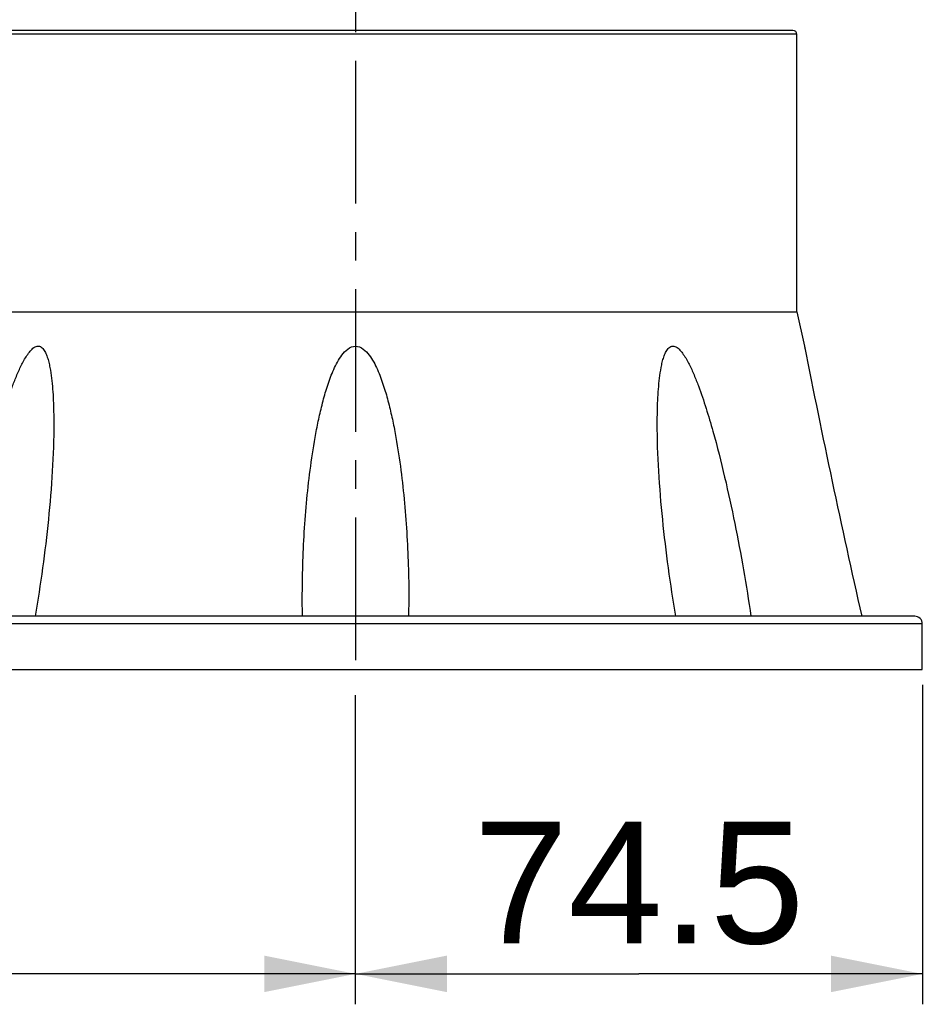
# Model space of a CAD drawing. Header units: millimetres. Extents: x 12 to 2508, y 25 to 1770.
# Tile 21 of 53: x 1898 to 2016, y 306 to 435. Entities that reach past the tile are written whole.
import ezdxf

# ---------------------------------------------------------------- set-up
doc = ezdxf.new("R2010")
doc.units = ezdxf.units.MM
doc.linetypes.add('CENTER', pattern=[0.6, 0.375, -0.075, 0.075, -0.075])
for name, color, linetype in [('ARM1_ABL15', 7, 'Continuous'), ('ARM1_PIPE_PBL16', 7, 'Continuous'), ('FLANGE_B_PBL47', 7, 'Continuous'), ('오른쪽_7_VBL10', 7, 'Continuous')]:
    doc.layers.add(name, color=color, linetype=linetype)
doc.styles.get("Standard").update_dxf_attribs({"font": 'arial.ttf'})
doc.dimstyles.new('DIMSTYLE_4', dxfattribs={"dimtxt": 16, "dimasz": 12, "dimexe": 1, "dimexo": 0.5, "dimgap": 1, "dimtad": 1, "dimdsep": 46, "dimtxsty": 'Standard', "dimblk": '_FILLED', "dimblk1": '_FILLED', "dimblk2": '_FILLED', "dimcen": 0.09, "dimclrt": 134, "dimazin": 2, "dimtp": 0.5, "dimtm": 0.5, "dimtfac": 1, "dimtofl": 0, "dimtmove": 0, "dimatfit": 3, "dimldrblk": '_FILLED', "dimfxl": 1, "dimtolj": 1, "dimarcsym": 0})
doc.dimstyles.new('DIMSTYLE_7', dxfattribs={"dimtxt": 10, "dimasz": 6, "dimexe": 1, "dimexo": 0.5, "dimtad": 1, "dimdsep": 46, "dimtxsty": 'Standard', "dimblk": '_FILLED', "dimblk1": '_FILLED', "dimblk2": '_FILLED', "dimcen": 0.09, "dimclrt": 134, "dimazin": 2, "dimtp": 0.2, "dimtm": 0.2, "dimtfac": 1, "dimtofl": 0, "dimtmove": 0, "dimatfit": 1, "dimldrblk": '_FILLED', "dimfxl": 1, "dimtolj": 1, "dimarcsym": 0})

# ---------------------------------------------------------------- blocks, each defined once
blk = doc.blocks.new('_FILLED')
at = {"color": 0, "linetype": 'ByBlock'}
blk.add_solid([(0, 0), (-1, 0.2), (-1, -0.2)], dxfattribs=at)
blk = doc.blocks.new('*D22')
at = {"color": 134, "transparency": 16777216}
for p, q in [((2782.96, 625.6), (2782.96, 583.6)), ((2708.46, 583.6), (2708.46, 624.22)), ((2708.46, 587.6), (2745.71, 587.6)), ((2782.96, 587.6), (2745.71, 587.6))]:
    blk.add_line(p, q, dxfattribs=at)
at = {"color": 134, "transparency": 16777216, "xscale": 12, "yscale": 12, "zscale": 12, "rotation": 180}
blk.add_blockref('_FILLED', (2708.46, 587.6), dxfattribs=at)
at = {"color": 134, "transparency": 16777216, "xscale": 12, "yscale": 12, "zscale": 12}
blk.add_blockref('_FILLED', (2782.96, 587.6), dxfattribs=at)
at = {"color": 134, "transparency": 16777216, "insert": (2745.71, 607.6), "char_height": 16, "width": 41.6593, "attachment_point": 2, "line_spacing_factor": 0.9}
blk.add_mtext('74.5', dxfattribs=at)
blk = doc.blocks.new('*D23')
at = {"color": 134, "transparency": 16777216}
for p, q in [((2545.66, 650.71), (2545.66, 583.6)), ((2708.46, 587.6), (2708.46, 591.6)), ((2545.66, 587.6), (2627.06, 587.6)), ((2708.46, 587.6), (2627.06, 587.6))]:
    blk.add_line(p, q, dxfattribs=at)
at = {"color": 134, "transparency": 16777216, "xscale": 12, "yscale": 12, "zscale": 12, "rotation": 180}
blk.add_blockref('_FILLED', (2545.66, 587.6), dxfattribs=at)
at = {"color": 134, "transparency": 16777216, "xscale": 12, "yscale": 12, "zscale": 12}
blk.add_blockref('_FILLED', (2708.46, 587.6), dxfattribs=at)
at = {"color": 134, "transparency": 16777216, "insert": (2627.06, 607.6), "char_height": 16, "width": 67.437, "attachment_point": 2, "line_spacing_factor": 0.9}
blk.add_mtext('(162.8)', dxfattribs=at)
blk = doc.blocks.new('FLANGE_B_PBL47', base_point=(2713.71, 670))
at = {"layer": 'FLANGE_B_PBL47', "color": 2}
for p, q in [((2650.33, 711.36), (2655.66, 711.36)), ((2654.62, 709.14), (2654.11, 710.54)), ((2766.46, 711.1), (2656.19, 711.1)), ((2656.42, 674.6), (2656.42, 711.1)), ((2653.22, 708.9), (2653.22, 710.4)), ((2654.62, 655.91), (2654.62, 709.14)), ((2653.22, 708.9), (2644.46, 708.9)), ((2658.23, 674.6), (2657.36, 670.08)), ((2782.96, 633.6), (2644.46, 633.6))]:
    blk.add_line(p, q, dxfattribs=at)
at = {"layer": 'FLANGE_B_PBL47', "color": 7}
for p, q in [((2765.96, 711.6), (2650.76, 711.6)), ((2766.46, 674.6), (2766.46, 711.1)), ((2644.46, 710.4), (2653.22, 710.4)), ((2644.46, 710.4), (2644.46, 658.1)), ((2656.42, 674.6), (2766.46, 674.6)), ((2766.46, 674.6), (2767.46, 670.1)), ((2657.36, 670.1), (2650.52, 634.6)), ((2654.79, 670.08), (2657.36, 670.08)), ((2654.79, 670.08), (2654.79, 656.74)), ((2767.46, 670.1), (2767.53, 669.74)), ((2767.46, 670.1), (2767.53, 669.75)), ((2701.48, 634.6), (2701.46, 636.98)), ((2715.46, 636.98), (2715.44, 634.6)), ((2781.96, 634.6), (2644.46, 634.6)), ((2644.46, 627.6), (2644.46, 634.6)), ((2648.46, 634.6), (2648.46, 635.1)), ((2782.96, 627.6), (2782.96, 633.6)), ((2644.46, 627.6), (2782.96, 627.6))]:
    blk.add_line(p, q, dxfattribs=at)
for centre, radius, start, end in [((2648.62, 712.4), 2, 270, 328.6677), ((2650.76, 711.1), 0.5, 90, 148.6677), ((2765.96, 711.1), 0.5, 0, 90), ((4167.35, 948.63), 1427.33, 191.25291, 192.70995), ((2648.46, 637.6), 3, 270, 305.2268), ((2781.96, 633.6), 1, 0, 90)]:
    blk.add_arc(centre, radius, start, end, dxfattribs=at)
at = {"layer": 'FLANGE_B_PBL47', "color": 2}
for points in [[(2654.11, 710.54), (2653.83, 710.44), (2653.52, 710.4), (2653.22, 710.4)], [(2656.05, 711.6), (2655.9, 711.6), (2655.73, 711.49), (2655.66, 711.36)], [(2654.62, 709.14), (2654.18, 708.98), (2653.7, 708.9), (2653.22, 708.9)]]:
    blk.add_open_spline(points, degree=3, dxfattribs=at)
for points, knots in [([(2654.11, 710.54), (2654.27, 710.59), (2654.81, 710.81), (2655.31, 711.12), (2655.66, 711.36)], [0, 0, 0, 0, 0.280079, 1, 1, 1, 1]), ([(2654.62, 709.14), (2654.99, 709.38), (2655.57, 710.02), (2655.98, 710.75), (2656.19, 711.1)], [0, 0, 0, 0, 0.517114, 1, 1, 1, 1]), ([(2655.66, 711.36), (2655.69, 711.34), (2655.86, 711.23), (2656.05, 711.17), (2656.19, 711.1)], [0, 0, 0, 0, 0.193539, 1, 1, 1, 1]), ([(2656.58, 711.6), (2656.48, 711.6), (2656.25, 711.46), (2656.19, 711.22), (2656.19, 711.1)], [0, 0, 0, 0, 0.457361, 1, 1, 1, 1]), ([(2656.87, 711.6), (2656.75, 711.6), (2656.5, 711.48), (2656.42, 711.22), (2656.42, 711.1)], [0, 0, 0, 0, 0.480867, 1, 1, 1, 1])]:
    blk.add_open_spline(points, degree=3, knots=knots, dxfattribs=at)
at = {"layer": 'FLANGE_B_PBL47', "color": 7}
for points, knots in [([(2654.79, 670.08), (2654.89, 670.49), (2655.11, 671.31), (2655.4, 672.34), (2655.66, 673.14), (2655.87, 673.72), (2656.07, 674.18), (2656.24, 674.47), (2656.36, 674.6), (2656.42, 674.6)], [0, 0, 0, 0, 0.263721, 0.526347, 0.656545, 0.784801, 0.90743, 0.961903, 1, 1, 1, 1]), ([(2656.47, 634.6), (2657.07, 638.68), (2658.51, 646.84), (2660.59, 655.94), (2662.35, 661.92), (2663.18, 664.38), (2663.94, 666.31), (2664.47, 667.49), (2664.95, 668.38), (2665.35, 669.02), (2665.79, 669.58), (2666.27, 670.03), (2666.91, 670.17), (2667.41, 669.79), (2667.71, 669.26), (2667.95, 668.65), (2668.14, 667.99), (2668.33, 667.07), (2668.51, 665.89), (2668.65, 664.44), (2668.76, 662.47), (2668.79, 660.98), (2668.79, 659.99)], [0, 0, 0, 0, 0.256761, 0.515331, 0.580121, 0.644819, 0.677043, 0.70903, 0.724836, 0.740379, 0.755395, 0.769211, 0.780906, 0.792368, 0.805132, 0.818799, 0.833001, 0.847544, 0.877267, 0.90753, 0.938135, 1, 1, 1, 1]), ([(2701.46, 636.98), (2701.46, 639.87), (2701.59, 644.22), (2702.04, 650.01), (2702.53, 654.33), (2703.09, 657.92), (2703.66, 660.77), (2704.17, 662.9), (2704.78, 664.99), (2705.42, 666.7), (2706.06, 668.02), (2706.64, 668.95), (2707.37, 669.78), (2708.46, 670.26), (2709.54, 669.78), (2710.27, 668.95), (2710.86, 668.02), (2711.5, 666.7), (2712.13, 664.99), (2712.74, 662.9), (2713.25, 660.77), (2713.82, 657.92), (2714.38, 654.33), (2714.87, 650.01), (2715.32, 644.22), (2715.46, 639.87), (2715.46, 636.98)], [0, 0, 0, 0, 0.124609, 0.18699, 0.249421, 0.311905, 0.343173, 0.374459, 0.405769, 0.437111, 0.45281, 0.468534, 0.484297, 0.500002, 0.515704, 0.531466, 0.547191, 0.562889, 0.594231, 0.625541, 0.656828, 0.688096, 0.750579, 0.81301, 0.875391, 1, 1, 1, 1]), ([(2748.12, 659.99), (2748.12, 660.98), (2748.15, 662.47), (2748.27, 664.44), (2748.4, 665.89), (2748.58, 667.07), (2748.77, 667.99), (2748.96, 668.65), (2749.2, 669.26), (2749.5, 669.79), (2750, 670.17), (2750.64, 670.03), (2751.12, 669.58), (2751.56, 669.02), (2751.96, 668.38), (2752.44, 667.49), (2752.97, 666.31), (2753.73, 664.38), (2754.56, 661.92), (2756.32, 655.94), (2758.4, 646.84), (2759.84, 638.68), (2760.44, 634.6)], [0, 0, 0, 0, 0.061865, 0.09247, 0.122733, 0.152456, 0.167, 0.181202, 0.194867, 0.207634, 0.219093, 0.230786, 0.244605, 0.259619, 0.275163, 0.290969, 0.322956, 0.35518, 0.419878, 0.484668, 0.743238, 1, 1, 1, 1]), ([(2668.79, 659.99), (2668.79, 655.76), (2668.21, 647.26), (2667.07, 638.82), (2666.34, 634.6)], [0, 0, 0, 0, 0.496538, 1, 1, 1, 1]), ([(2750.57, 634.6), (2749.84, 638.82), (2748.7, 647.26), (2748.12, 655.76), (2748.12, 659.99)], [0, 0, 0, 0, 0.503462, 1, 1, 1, 1])]:
    blk.add_open_spline(points, degree=3, knots=knots, dxfattribs=at)
blk = doc.blocks.new('ARM1_PIPE_PBL16', base_point=(2664.306, 419.217))
at = {"layer": 'ARM1_PIPE_PBL16', "color": 134}
dim = blk.add_linear_dim(base=(2545.656, 587.596), p1=(2708.456, 592.096), p2=(2545.656, 651.211), angle=180, text='(<>)', dimstyle='DIMSTYLE_4', dxfattribs=at)
dim.commit()
dim.dimension.update_dxf_attribs({"geometry": '*D23', "text_midpoint": (2627.056, 587.596), "dimtype": 128})
dim = blk.add_linear_dim(base=(2782.956, 587.596), p1=(2708.456, 624.716), p2=(2782.956, 626.096), dimstyle='DIMSTYLE_7', override={"dimpost": '<>'}, dxfattribs=at)
dim.commit()
dim.dimension.update_dxf_attribs({"geometry": '*D22', "text_midpoint": (2745.353, 587.596), "dimtype": 128})
blk = doc.blocks.new('ARM1_ABL15', base_point=(2664.31, 431.32))
at = {"layer": 'ARM1_PIPE_PBL16'}
blk.add_blockref('ARM1_PIPE_PBL16', (2664.31, 419.22), dxfattribs=at)
blk = doc.blocks.new('오른쪽_7_VBL10', base_point=(2664.31, 682.82))
at = {"layer": 'ARM1_ABL15'}
blk.add_blockref('ARM1_ABL15', (2664.31, 431.32), dxfattribs=at)
at = {"layer": 'FLANGE_B_PBL47'}
blk.add_blockref('FLANGE_B_PBL47', (2713.71, 670), dxfattribs=at)

msp = doc.modelspace()

# ---------------------------------------------------------------- linework, layer by layer
at = {"color": 1, "linetype": 'CENTER', "ltscale": 50}
msp.add_line((1942, 1419.98), (1942, 349.98), dxfattribs=at)

# ---------------------------------------------------------------- block references
at = {"layer": '오른쪽_7_VBL10'}
msp.add_blockref('오른쪽_7_VBL10', (1897.85, 405.2), dxfattribs=at)

doc.saveas('drawing.dxf')
